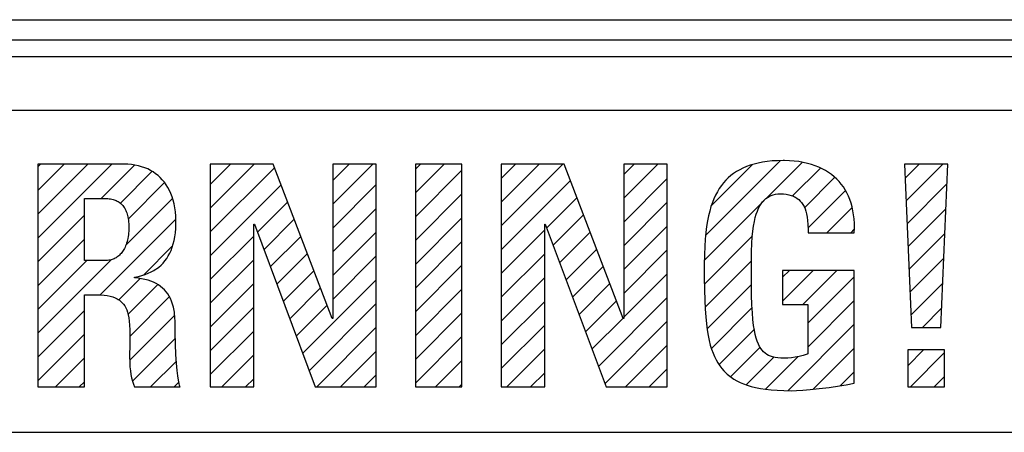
# Model space of a CAD drawing. Header units: millimetres. Extents: x -2579 to 1363, y -329 to 2298.
# Tile 72 of 256: x -1246.23 to -1231.57, y 1526.41 to 1532.54. Entities that reach past the tile are written whole.
import ezdxf

# ---------------------------------------------------------------- set-up
doc = ezdxf.new("R2010")
doc.units = ezdxf.units.MM
doc.header["$LTSCALE"] = 30.734
doc.layers.get('0').update_dxf_attribs({"linetype": 'CONTINUOUS'})

msp = doc.modelspace()

# ---------------------------------------------------------------- linework, layer by layer
at = {"color": 2}
msp.add_line((-1276.238, 1532.54), (-1207.238, 1532.54), dxfattribs=at)
at = {"color": 7}
for p, q in [((-1276.238, 1532.24), (-1207.238, 1532.24)), ((-1206.739, 1531.99), (-1276.238, 1531.99)), ((-1207.623, 1531.188), (-1259.667, 1531.188)), ((-1259.667, 1526.406), (-1207.623, 1526.406))]:
    msp.add_line(p, q, dxfattribs=at)
at = {"color": 250, "true_color": 0x1c1c1c}
for p, q in [((-1245.961, 1530.354), (-1245.924, 1530.391)), ((-1245.961, 1530), (-1245.57, 1530.391)), ((-1245.961, 1529.647), (-1245.217, 1530.391)), ((-1245.961, 1529.293), (-1244.863, 1530.391)), ((-1245.961, 1530.391), (-1245.961, 1527.08)), ((-1244.682, 1530.391), (-1245.961, 1530.391)), ((-1245.019, 1529.882), (-1244.525, 1530.376)), ((-1244.624, 1530.39), (-1244.682, 1530.391)), ((-1244.568, 1530.385), (-1244.624, 1530.39)), ((-1244.516, 1530.377), (-1244.568, 1530.385)), ((-1244.465, 1530.367), (-1244.516, 1530.377)), ((-1244.417, 1530.354), (-1244.465, 1530.367)), ((-1244.371, 1530.339), (-1244.417, 1530.354)), ((-1243.395, 1530.092), (-1243.095, 1530.391)), ((-1243.395, 1529.738), (-1242.742, 1530.391)), ((-1243.395, 1530.391), (-1243.395, 1527.08)), ((-1242.459, 1530.391), (-1243.395, 1530.391)), ((-1241.579, 1528.098), (-1242.459, 1530.391)), ((-1241.569, 1530.149), (-1241.327, 1530.391)), ((-1241.569, 1529.796), (-1240.974, 1530.391)), ((-1241.569, 1530.391), (-1241.569, 1528.098)), ((-1240.923, 1530.391), (-1241.569, 1530.391)), ((-1240.923, 1527.08), (-1240.923, 1530.391)), ((-1240.341, 1530.317), (-1240.267, 1530.391)), ((-1240.341, 1529.964), (-1239.913, 1530.391)), ((-1240.341, 1530.391), (-1240.341, 1527.08)), ((-1239.648, 1530.391), (-1240.341, 1530.391)), ((-1239.648, 1527.08), (-1239.648, 1530.391)), ((-1239.063, 1530.181), (-1238.853, 1530.391)), ((-1239.063, 1529.827), (-1238.499, 1530.391)), ((-1239.063, 1529.474), (-1238.146, 1530.391)), ((-1239.063, 1530.391), (-1239.063, 1527.08)), ((-1238.127, 1530.391), (-1239.063, 1530.391)), ((-1237.246, 1528.098), (-1238.127, 1530.391)), ((-1237.237, 1530.239), (-1237.085, 1530.391)), ((-1237.237, 1529.885), (-1236.731, 1530.391)), ((-1237.237, 1530.391), (-1237.237, 1528.098)), ((-1236.591, 1530.391), (-1237.237, 1530.391)), ((-1236.591, 1527.08), (-1236.591, 1530.391)), ((-1236.017, 1529.338), (-1234.911, 1530.443)), ((-1235.932, 1529.776), (-1235.323, 1530.385)), ((-1235.412, 1530.356), (-1235.464, 1530.333)), ((-1235.357, 1530.376), (-1235.412, 1530.356)), ((-1235.299, 1530.394), (-1235.357, 1530.376)), ((-1235.237, 1530.409), (-1235.299, 1530.394)), ((-1235.172, 1530.422), (-1235.237, 1530.409)), ((-1235.102, 1530.432), (-1235.172, 1530.422)), ((-1235.114, 1529.887), (-1234.584, 1530.417)), ((-1235.028, 1530.44), (-1235.102, 1530.432)), ((-1234.95, 1530.444), (-1235.028, 1530.44)), ((-1234.867, 1530.446), (-1234.95, 1530.444)), ((-1234.847, 1530.446), (-1234.867, 1530.446)), ((-1234.772, 1530.444), (-1234.847, 1530.446)), ((-1234.701, 1530.438), (-1234.772, 1530.444)), ((-1234.632, 1530.43), (-1234.701, 1530.438)), ((-1234.567, 1530.418), (-1234.632, 1530.43)), ((-1234.505, 1530.404), (-1234.567, 1530.418)), ((-1234.445, 1530.388), (-1234.505, 1530.404)), ((-1234.389, 1530.369), (-1234.445, 1530.388)), ((-1234.335, 1530.347), (-1234.389, 1530.369)), ((-1234.284, 1530.323), (-1234.335, 1530.347)), ((-1233.057, 1530.391), (-1232.956, 1527.965)), ((-1232.415, 1530.391), (-1233.057, 1530.391)), ((-1233.048, 1530.185), (-1232.842, 1530.391)), ((-1233.034, 1529.846), (-1232.489, 1530.391)), ((-1232.516, 1527.965), (-1232.415, 1530.391)), ((-1244.734, 1529.813), (-1244.265, 1530.282)), ((-1244.327, 1530.321), (-1244.371, 1530.339)), ((-1244.285, 1530.3), (-1244.327, 1530.321)), ((-1244.246, 1530.277), (-1244.285, 1530.3)), ((-1244.209, 1530.251), (-1244.246, 1530.277)), ((-1244.173, 1530.223), (-1244.209, 1530.251)), ((-1244.14, 1530.193), (-1244.173, 1530.223)), ((-1243.395, 1529.385), (-1242.439, 1530.34)), ((-1240.341, 1529.61), (-1239.648, 1530.303)), ((-1235.644, 1530.222), (-1235.682, 1530.188)), ((-1235.603, 1530.253), (-1235.644, 1530.222)), ((-1235.559, 1530.282), (-1235.603, 1530.253)), ((-1235.513, 1530.309), (-1235.559, 1530.282)), ((-1235.464, 1530.333), (-1235.513, 1530.309)), ((-1234.727, 1529.921), (-1234.312, 1530.335)), ((-1234.235, 1530.297), (-1234.284, 1530.323)), ((-1234.19, 1530.269), (-1234.235, 1530.297)), ((-1234.147, 1530.238), (-1234.19, 1530.269)), ((-1234.106, 1530.205), (-1234.147, 1530.238)), ((-1234.068, 1530.171), (-1234.106, 1530.205)), ((-1244.618, 1529.575), (-1244.075, 1530.118)), ((-1244.109, 1530.16), (-1244.14, 1530.193)), ((-1244.079, 1530.125), (-1244.109, 1530.16)), ((-1244.052, 1530.087), (-1244.079, 1530.125)), ((-1244.027, 1530.046), (-1244.052, 1530.087)), ((-1243.395, 1529.031), (-1242.341, 1530.084)), ((-1241.569, 1529.442), (-1240.923, 1530.089)), ((-1239.063, 1529.12), (-1238.034, 1530.149)), ((-1237.237, 1529.531), (-1236.591, 1530.178)), ((-1235.786, 1530.073), (-1235.816, 1530.029)), ((-1235.753, 1530.114), (-1235.786, 1530.073)), ((-1235.719, 1530.152), (-1235.753, 1530.114)), ((-1235.682, 1530.188), (-1235.719, 1530.152)), ((-1234.55, 1529.744), (-1234.1, 1530.194)), ((-1234.033, 1530.134), (-1234.068, 1530.171)), ((-1234, 1530.094), (-1234.033, 1530.134)), ((-1233.969, 1530.053), (-1234, 1530.094)), ((-1233.941, 1530.01), (-1233.969, 1530.053)), ((-1233.02, 1529.506), (-1232.427, 1530.099)), ((-1244.004, 1530.003), (-1244.027, 1530.046)), ((-1243.983, 1529.957), (-1244.004, 1530.003)), ((-1243.965, 1529.908), (-1243.983, 1529.957)), ((-1243.949, 1529.857), (-1243.965, 1529.908)), ((-1240.341, 1529.257), (-1239.648, 1529.949)), ((-1235.871, 1529.932), (-1235.896, 1529.879)), ((-1235.845, 1529.982), (-1235.871, 1529.932)), ((-1235.816, 1530.029), (-1235.845, 1529.982)), ((-1235.1, 1529.898), (-1235.073, 1529.914)), ((-1235.073, 1529.914), (-1235.044, 1529.927)), ((-1235.044, 1529.927), (-1235.029, 1529.932)), ((-1235.029, 1529.932), (-1235.014, 1529.937)), ((-1235.014, 1529.937), (-1234.981, 1529.945)), ((-1234.981, 1529.945), (-1234.946, 1529.949)), ((-1234.946, 1529.949), (-1234.908, 1529.951)), ((-1234.908, 1529.951), (-1234.861, 1529.949)), ((-1234.861, 1529.949), (-1234.819, 1529.945)), ((-1234.819, 1529.945), (-1234.78, 1529.938)), ((-1234.78, 1529.938), (-1234.745, 1529.928)), ((-1234.745, 1529.928), (-1234.712, 1529.916)), ((-1234.712, 1529.916), (-1234.697, 1529.909)), ((-1234.697, 1529.909), (-1234.683, 1529.901)), ((-1234.498, 1529.443), (-1233.938, 1530.002)), ((-1233.915, 1529.964), (-1233.941, 1530.01)), ((-1233.892, 1529.916), (-1233.915, 1529.964)), ((-1233.872, 1529.866), (-1233.892, 1529.916)), ((-1245.269, 1528.96), (-1245.269, 1529.882)), ((-1245.269, 1529.882), (-1244.961, 1529.882)), ((-1244.961, 1529.882), (-1244.941, 1529.882)), ((-1244.941, 1529.882), (-1244.919, 1529.88)), ((-1244.919, 1529.88), (-1244.899, 1529.878)), ((-1244.899, 1529.878), (-1244.879, 1529.876)), ((-1244.879, 1529.876), (-1244.861, 1529.872)), ((-1244.861, 1529.872), (-1244.843, 1529.868)), ((-1244.843, 1529.868), (-1244.827, 1529.863)), ((-1244.827, 1529.863), (-1244.811, 1529.857)), ((-1244.811, 1529.857), (-1244.795, 1529.851)), ((-1244.795, 1529.851), (-1244.781, 1529.844)), ((-1244.781, 1529.844), (-1244.767, 1529.837)), ((-1244.767, 1529.837), (-1244.754, 1529.828)), ((-1244.754, 1529.828), (-1244.741, 1529.819)), ((-1244.741, 1529.819), (-1244.729, 1529.81)), ((-1244.729, 1529.81), (-1244.718, 1529.799)), ((-1244.718, 1529.799), (-1244.707, 1529.788)), ((-1244.707, 1529.788), (-1244.697, 1529.776)), ((-1244.697, 1529.776), (-1244.687, 1529.764)), ((-1244.687, 1529.764), (-1244.678, 1529.75)), ((-1244.652, 1529.188), (-1243.961, 1529.879)), ((-1243.935, 1529.802), (-1243.949, 1529.857)), ((-1243.924, 1529.744), (-1243.935, 1529.802)), ((-1242.693, 1529.379), (-1242.243, 1529.829)), ((-1238.385, 1529.444), (-1237.936, 1529.894)), ((-1237.237, 1529.178), (-1236.591, 1529.825)), ((-1236.037, 1528.964), (-1235.15, 1529.851)), ((-1235.94, 1529.761), (-1235.959, 1529.695)), ((-1235.919, 1529.822), (-1235.94, 1529.761)), ((-1235.896, 1529.879), (-1235.919, 1529.822)), ((-1235.232, 1529.737), (-1235.213, 1529.773)), ((-1235.213, 1529.773), (-1235.193, 1529.805)), ((-1235.193, 1529.805), (-1235.172, 1529.833)), ((-1235.172, 1529.833), (-1235.149, 1529.858)), ((-1235.149, 1529.858), (-1235.125, 1529.88)), ((-1235.125, 1529.88), (-1235.1, 1529.898)), ((-1234.683, 1529.901), (-1234.656, 1529.884)), ((-1234.656, 1529.884), (-1234.632, 1529.865)), ((-1234.632, 1529.865), (-1234.61, 1529.844)), ((-1234.61, 1529.844), (-1234.59, 1529.82)), ((-1234.59, 1529.82), (-1234.571, 1529.793)), ((-1234.571, 1529.793), (-1234.555, 1529.763)), ((-1234.555, 1529.763), (-1234.54, 1529.73)), ((-1233.854, 1529.813), (-1233.872, 1529.866)), ((-1233.838, 1529.758), (-1233.854, 1529.813)), ((-1245.961, 1528.939), (-1245.269, 1529.632)), ((-1244.678, 1529.75), (-1244.669, 1529.736)), ((-1244.669, 1529.736), (-1244.661, 1529.721)), ((-1244.661, 1529.721), (-1244.653, 1529.705)), ((-1244.653, 1529.705), (-1244.646, 1529.688)), ((-1244.646, 1529.688), (-1244.639, 1529.669)), ((-1244.639, 1529.669), (-1244.633, 1529.65)), ((-1244.633, 1529.65), (-1244.628, 1529.629)), ((-1244.628, 1529.629), (-1244.623, 1529.608)), ((-1243.915, 1529.684), (-1243.924, 1529.744)), ((-1243.91, 1529.619), (-1243.915, 1529.684)), ((-1243.907, 1529.552), (-1243.91, 1529.619)), ((-1241.569, 1529.089), (-1240.923, 1529.735)), ((-1238.289, 1529.187), (-1237.838, 1529.638)), ((-1235.977, 1529.625), (-1235.992, 1529.549)), ((-1235.959, 1529.695), (-1235.977, 1529.625)), ((-1235.281, 1529.598), (-1235.266, 1529.65)), ((-1235.266, 1529.65), (-1235.249, 1529.696)), ((-1235.249, 1529.696), (-1235.232, 1529.737)), ((-1234.54, 1529.73), (-1234.528, 1529.693)), ((-1234.528, 1529.693), (-1234.517, 1529.652)), ((-1234.517, 1529.652), (-1234.508, 1529.605)), ((-1234.214, 1529.373), (-1233.839, 1529.748)), ((-1233.826, 1529.701), (-1233.838, 1529.758)), ((-1233.816, 1529.641), (-1233.826, 1529.701)), ((-1233.809, 1529.578), (-1233.816, 1529.641)), ((-1233.006, 1529.167), (-1232.442, 1529.73)), ((-1245.04, 1528.446), (-1243.909, 1529.577)), ((-1244.623, 1529.608), (-1244.618, 1529.584)), ((-1244.618, 1529.584), (-1244.615, 1529.56)), ((-1244.615, 1529.56), (-1244.612, 1529.534)), ((-1244.612, 1529.534), (-1244.61, 1529.506)), ((-1244.61, 1529.506), (-1244.609, 1529.477)), ((-1244.609, 1529.477), (-1244.608, 1529.446)), ((-1243.909, 1529.436), (-1243.907, 1529.504)), ((-1243.907, 1529.524), (-1243.907, 1529.552)), ((-1243.907, 1529.504), (-1243.907, 1529.524)), ((-1242.748, 1527.08), (-1242.748, 1529.501)), ((-1242.748, 1529.501), (-1242.739, 1529.501)), ((-1242.739, 1529.501), (-1241.835, 1527.08)), ((-1242.597, 1529.121), (-1242.145, 1529.573)), ((-1240.341, 1528.903), (-1239.648, 1529.596)), ((-1238.416, 1527.08), (-1238.416, 1529.501)), ((-1238.416, 1529.501), (-1238.407, 1529.501)), ((-1238.407, 1529.501), (-1237.503, 1527.08)), ((-1237.237, 1528.824), (-1236.591, 1529.471)), ((-1236.005, 1529.467), (-1236.017, 1529.377)), ((-1235.992, 1529.549), (-1236.005, 1529.467)), ((-1235.316, 1529.397), (-1235.306, 1529.472)), ((-1235.306, 1529.472), (-1235.294, 1529.539)), ((-1235.294, 1529.539), (-1235.281, 1529.598)), ((-1234.508, 1529.605), (-1234.501, 1529.553)), ((-1234.501, 1529.553), (-1234.497, 1529.493)), ((-1234.497, 1529.493), (-1234.495, 1529.425)), ((-1233.805, 1529.512), (-1233.809, 1529.578)), ((-1233.805, 1529.444), (-1233.805, 1529.512)), ((-1244.615, 1529.34), (-1244.619, 1529.315)), ((-1244.612, 1529.367), (-1244.615, 1529.34)), ((-1244.61, 1529.394), (-1244.612, 1529.367)), ((-1244.609, 1529.422), (-1244.61, 1529.394)), ((-1244.608, 1529.446), (-1244.609, 1529.422)), ((-1243.922, 1529.314), (-1243.914, 1529.373)), ((-1243.914, 1529.373), (-1243.909, 1529.436)), ((-1243.395, 1528.677), (-1242.748, 1529.324)), ((-1241.569, 1528.735), (-1240.923, 1529.382)), ((-1239.063, 1528.767), (-1238.416, 1529.414)), ((-1238.193, 1528.929), (-1237.74, 1529.383)), ((-1236.039, 1528.609), (-1235.32, 1529.327)), ((-1236.017, 1529.377), (-1236.026, 1529.279)), ((-1235.325, 1529.311), (-1235.316, 1529.397)), ((-1234.495, 1529.425), (-1234.495, 1529.373)), ((-1234.495, 1529.373), (-1233.807, 1529.373)), ((-1233.86, 1529.373), (-1233.808, 1529.425)), ((-1233.807, 1529.373), (-1233.805, 1529.444)), ((-1232.992, 1528.827), (-1232.458, 1529.362)), ((-1245.961, 1528.586), (-1245.269, 1529.278)), ((-1244.656, 1529.178), (-1244.664, 1529.159)), ((-1244.648, 1529.199), (-1244.656, 1529.178)), ((-1244.641, 1529.22), (-1244.648, 1529.199)), ((-1244.634, 1529.242), (-1244.641, 1529.22)), ((-1244.628, 1529.265), (-1244.634, 1529.242)), ((-1244.623, 1529.289), (-1244.628, 1529.265)), ((-1244.619, 1529.315), (-1244.623, 1529.289)), ((-1243.961, 1529.157), (-1243.946, 1529.206)), ((-1243.946, 1529.206), (-1243.933, 1529.258)), ((-1243.933, 1529.258), (-1243.922, 1529.314)), ((-1242.501, 1528.864), (-1242.047, 1529.318)), ((-1240.341, 1528.55), (-1239.648, 1529.242)), ((-1236.026, 1529.279), (-1236.033, 1529.17)), ((-1235.336, 1529.094), (-1235.331, 1529.211)), ((-1235.331, 1529.211), (-1235.325, 1529.311)), ((-1244.759, 1529.029), (-1244.771, 1529.019)), ((-1244.746, 1529.04), (-1244.759, 1529.029)), ((-1244.735, 1529.052), (-1244.746, 1529.04)), ((-1244.723, 1529.065), (-1244.735, 1529.052)), ((-1244.712, 1529.078), (-1244.723, 1529.065)), ((-1244.702, 1529.092), (-1244.712, 1529.078)), ((-1244.691, 1529.108), (-1244.702, 1529.092)), ((-1244.682, 1529.124), (-1244.691, 1529.108)), ((-1244.673, 1529.141), (-1244.682, 1529.124)), ((-1244.664, 1529.159), (-1244.673, 1529.141)), ((-1244.384, 1528.749), (-1243.961, 1529.172)), ((-1244.044, 1528.99), (-1244.02, 1529.028)), ((-1244.02, 1529.028), (-1243.998, 1529.068)), ((-1243.998, 1529.068), (-1243.978, 1529.111)), ((-1243.978, 1529.111), (-1243.961, 1529.157)), ((-1242.405, 1528.607), (-1241.949, 1529.063)), ((-1241.569, 1528.381), (-1240.923, 1529.028)), ((-1239.063, 1528.413), (-1238.416, 1529.06)), ((-1238.097, 1528.672), (-1237.642, 1529.127)), ((-1237.237, 1528.471), (-1236.591, 1529.117)), ((-1236.037, 1529.047), (-1236.04, 1528.903)), ((-1236.033, 1529.17), (-1236.037, 1529.047)), ((-1235.338, 1528.951), (-1235.336, 1529.094)), ((-1245.961, 1527.879), (-1244.866, 1528.974)), ((-1245.961, 1528.232), (-1245.233, 1528.96)), ((-1244.961, 1528.96), (-1245.269, 1528.96)), ((-1244.942, 1528.961), (-1244.961, 1528.96)), ((-1244.924, 1528.962), (-1244.942, 1528.961)), ((-1244.906, 1528.964), (-1244.924, 1528.962)), ((-1244.889, 1528.967), (-1244.906, 1528.964)), ((-1244.873, 1528.971), (-1244.889, 1528.967)), ((-1244.857, 1528.976), (-1244.873, 1528.971)), ((-1244.841, 1528.981), (-1244.857, 1528.976)), ((-1244.826, 1528.987), (-1244.841, 1528.981)), ((-1244.812, 1528.994), (-1244.826, 1528.987)), ((-1244.798, 1529.002), (-1244.812, 1528.994)), ((-1244.784, 1529.01), (-1244.798, 1529.002)), ((-1244.771, 1529.019), (-1244.784, 1529.01)), ((-1244.161, 1528.863), (-1244.128, 1528.891)), ((-1244.128, 1528.891), (-1244.098, 1528.922)), ((-1244.098, 1528.922), (-1244.07, 1528.955)), ((-1244.07, 1528.955), (-1244.044, 1528.99)), ((-1243.395, 1528.324), (-1242.748, 1528.971)), ((-1240.341, 1528.196), (-1239.648, 1528.889)), ((-1236.04, 1528.903), (-1236.041, 1528.763)), ((-1236.027, 1528.266), (-1235.336, 1528.957)), ((-1235.339, 1528.757), (-1235.338, 1528.951)), ((-1232.978, 1528.488), (-1232.473, 1528.993)), ((-1244.465, 1528.723), (-1244.413, 1528.736)), ((-1244.413, 1528.736), (-1244.364, 1528.752)), ((-1244.364, 1528.752), (-1244.318, 1528.77)), ((-1244.318, 1528.77), (-1244.274, 1528.79)), ((-1244.274, 1528.79), (-1244.234, 1528.812)), ((-1244.234, 1528.812), (-1244.215, 1528.824)), ((-1244.215, 1528.824), (-1244.196, 1528.836)), ((-1244.196, 1528.836), (-1244.161, 1528.863)), ((-1242.309, 1528.349), (-1241.851, 1528.807)), ((-1238.001, 1528.414), (-1237.544, 1528.872)), ((-1237.237, 1528.117), (-1236.591, 1528.764)), ((-1236.041, 1528.763), (-1236.041, 1528.705)), ((-1235.339, 1528.62), (-1235.339, 1528.757)), ((-1234.876, 1528.711), (-1234.773, 1528.813)), ((-1234.876, 1528.358), (-1234.42, 1528.813)), ((-1234.876, 1528.813), (-1234.876, 1528.304)), ((-1233.807, 1528.813), (-1234.876, 1528.813)), ((-1234.575, 1528.304), (-1234.066, 1528.813)), ((-1233.807, 1527.135), (-1233.807, 1528.813)), ((-1244.761, 1528.372), (-1244.44, 1528.692)), ((-1244.622, 1528.157), (-1244.177, 1528.602)), ((-1244.521, 1528.713), (-1244.465, 1528.723)), ((-1244.521, 1528.703), (-1244.521, 1528.713)), ((-1244.469, 1528.697), (-1244.521, 1528.703)), ((-1244.417, 1528.689), (-1244.469, 1528.697)), ((-1244.368, 1528.679), (-1244.417, 1528.689)), ((-1244.322, 1528.667), (-1244.368, 1528.679)), ((-1244.28, 1528.652), (-1244.322, 1528.667)), ((-1244.24, 1528.636), (-1244.28, 1528.652)), ((-1244.203, 1528.618), (-1244.24, 1528.636)), ((-1244.168, 1528.597), (-1244.203, 1528.618)), ((-1244.135, 1528.574), (-1244.168, 1528.597)), ((-1243.395, 1527.97), (-1242.748, 1528.617)), ((-1242.021, 1527.577), (-1240.923, 1528.675)), ((-1239.063, 1528.06), (-1238.416, 1528.706)), ((-1237.905, 1528.157), (-1237.445, 1528.616)), ((-1236.041, 1528.705), (-1236.039, 1528.522)), ((-1235.996, 1527.944), (-1235.338, 1528.602)), ((-1235.336, 1528.446), (-1235.339, 1528.62)), ((-1234.5, 1528.027), (-1233.807, 1528.719)), ((-1232.963, 1528.148), (-1232.488, 1528.624)), ((-1245.269, 1527.08), (-1245.269, 1528.451)), ((-1245.269, 1528.451), (-1245.09, 1528.451)), ((-1245.09, 1528.451), (-1245.03, 1528.45)), ((-1245.03, 1528.45), (-1244.977, 1528.445)), ((-1244.977, 1528.445), (-1244.929, 1528.438)), ((-1244.105, 1528.55), (-1244.135, 1528.574)), ((-1244.078, 1528.523), (-1244.105, 1528.55)), ((-1244.052, 1528.494), (-1244.078, 1528.523)), ((-1244.028, 1528.463), (-1244.052, 1528.494)), ((-1244.007, 1528.429), (-1244.028, 1528.463)), ((-1242.213, 1528.092), (-1241.753, 1528.552)), ((-1240.341, 1527.842), (-1239.648, 1528.535)), ((-1236.039, 1528.522), (-1236.034, 1528.368)), ((-1235.331, 1528.303), (-1235.336, 1528.446)), ((-1244.929, 1528.438), (-1244.886, 1528.429)), ((-1244.886, 1528.429), (-1244.848, 1528.418)), ((-1244.848, 1528.418), (-1244.813, 1528.405)), ((-1244.813, 1528.405), (-1244.782, 1528.39)), ((-1244.782, 1528.39), (-1244.768, 1528.381)), ((-1244.768, 1528.381), (-1244.754, 1528.373)), ((-1244.754, 1528.373), (-1244.729, 1528.353)), ((-1244.729, 1528.353), (-1244.707, 1528.333)), ((-1244.707, 1528.333), (-1244.687, 1528.309)), ((-1244.687, 1528.309), (-1244.669, 1528.284)), ((-1244.594, 1527.832), (-1244.005, 1528.42)), ((-1243.988, 1528.393), (-1244.007, 1528.429)), ((-1243.971, 1528.354), (-1243.988, 1528.393)), ((-1243.956, 1528.312), (-1243.971, 1528.354)), ((-1243.944, 1528.267), (-1243.956, 1528.312)), ((-1242.117, 1527.834), (-1241.655, 1528.296)), ((-1241.925, 1527.319), (-1240.923, 1528.321)), ((-1239.063, 1527.706), (-1238.416, 1528.353)), ((-1237.809, 1527.899), (-1237.347, 1528.361)), ((-1237.617, 1527.384), (-1236.591, 1528.41)), ((-1236.034, 1528.368), (-1236.028, 1528.237)), ((-1235.324, 1528.183), (-1235.331, 1528.303)), ((-1234.876, 1528.304), (-1234.5, 1528.304)), ((-1234.5, 1527.673), (-1233.807, 1528.365)), ((-1234.5, 1528.304), (-1234.5, 1527.571)), ((-1245.961, 1527.525), (-1245.269, 1528.218)), ((-1244.669, 1528.284), (-1244.653, 1528.256)), ((-1244.653, 1528.256), (-1244.639, 1528.225)), ((-1244.639, 1528.225), (-1244.627, 1528.191)), ((-1244.627, 1528.191), (-1244.616, 1528.152)), ((-1244.616, 1528.152), (-1244.608, 1528.109)), ((-1244.594, 1527.478), (-1243.925, 1528.147)), ((-1243.934, 1528.219), (-1243.944, 1528.267)), ((-1243.93, 1528.193), (-1243.934, 1528.219)), ((-1243.926, 1528.167), (-1243.93, 1528.193)), ((-1243.922, 1528.112), (-1243.926, 1528.167)), ((-1243.395, 1527.617), (-1242.748, 1528.264)), ((-1240.341, 1527.489), (-1239.648, 1528.181)), ((-1236.028, 1528.237), (-1236.019, 1528.121)), ((-1235.934, 1527.652), (-1235.325, 1528.262)), ((-1235.315, 1528.082), (-1235.324, 1528.183)), ((-1232.793, 1527.965), (-1232.503, 1528.255)), ((-1244.608, 1528.109), (-1244.601, 1528.059)), ((-1244.601, 1528.059), (-1244.597, 1528)), ((-1244.597, 1528), (-1244.594, 1527.929)), ((-1243.92, 1528.052), (-1243.922, 1528.112)), ((-1243.92, 1528.038), (-1243.92, 1528.052)), ((-1243.918, 1527.882), (-1243.92, 1528.038)), ((-1241.569, 1528.098), (-1241.579, 1528.098)), ((-1237.713, 1527.642), (-1237.249, 1528.105)), ((-1237.521, 1527.127), (-1236.591, 1528.057)), ((-1237.237, 1528.098), (-1237.246, 1528.098)), ((-1236.019, 1528.121), (-1236.009, 1528.019)), ((-1236.009, 1528.019), (-1235.997, 1527.928)), ((-1235.305, 1527.996), (-1235.315, 1528.082)), ((-1234.792, 1527.027), (-1233.807, 1528.012)), ((-1245.961, 1527.172), (-1245.269, 1527.864)), ((-1244.594, 1527.929), (-1244.594, 1527.836)), ((-1243.914, 1527.714), (-1243.918, 1527.882)), ((-1243.395, 1527.263), (-1242.748, 1527.91)), ((-1241.81, 1527.08), (-1240.923, 1527.967)), ((-1239.063, 1527.353), (-1238.416, 1527.999)), ((-1235.997, 1527.928), (-1235.983, 1527.845)), ((-1235.818, 1527.415), (-1235.293, 1527.94)), ((-1235.294, 1527.923), (-1235.305, 1527.996)), ((-1235.281, 1527.86), (-1235.294, 1527.923)), ((-1235.267, 1527.806), (-1235.281, 1527.86)), ((-1232.956, 1527.965), (-1232.516, 1527.965)), ((-1244.594, 1527.722), (-1244.596, 1527.527)), ((-1244.594, 1527.836), (-1244.594, 1527.722)), ((-1244.55, 1527.169), (-1243.914, 1527.804)), ((-1243.907, 1527.561), (-1243.914, 1527.714)), ((-1240.341, 1527.135), (-1239.648, 1527.828)), ((-1235.983, 1527.845), (-1235.967, 1527.771)), ((-1235.967, 1527.771), (-1235.95, 1527.703)), ((-1235.251, 1527.759), (-1235.267, 1527.806)), ((-1235.235, 1527.718), (-1235.251, 1527.759)), ((-1235.218, 1527.683), (-1235.235, 1527.718)), ((-1243.898, 1527.432), (-1243.907, 1527.561)), ((-1241.457, 1527.08), (-1240.923, 1527.614)), ((-1238.982, 1527.08), (-1238.416, 1527.646)), ((-1237.214, 1527.08), (-1236.591, 1527.703)), ((-1235.95, 1527.703), (-1235.931, 1527.641)), ((-1235.931, 1527.641), (-1235.91, 1527.583)), ((-1235.91, 1527.583), (-1235.887, 1527.531)), ((-1235.649, 1527.231), (-1235.207, 1527.673)), ((-1235.199, 1527.653), (-1235.218, 1527.683)), ((-1235.179, 1527.626), (-1235.199, 1527.653)), ((-1235.158, 1527.602), (-1235.179, 1527.626)), ((-1235.135, 1527.582), (-1235.158, 1527.602)), ((-1235.111, 1527.565), (-1235.135, 1527.582)), ((-1235.084, 1527.549), (-1235.111, 1527.565)), ((-1234.507, 1527.568), (-1234.568, 1527.549)), ((-1234.5, 1527.571), (-1234.507, 1527.568)), ((-1234.419, 1527.047), (-1233.807, 1527.658)), ((-1233.011, 1527.394), (-1232.775, 1527.63)), ((-1233.011, 1527.63), (-1233.011, 1527.08)), ((-1232.461, 1527.63), (-1233.011, 1527.63)), ((-1232.971, 1527.08), (-1232.461, 1527.591)), ((-1232.461, 1527.08), (-1232.461, 1527.63)), ((-1245.699, 1527.08), (-1245.269, 1527.511)), ((-1244.596, 1527.527), (-1244.595, 1527.447)), ((-1244.595, 1527.447), (-1244.591, 1527.38)), ((-1244.285, 1527.08), (-1243.9, 1527.465)), ((-1243.889, 1527.326), (-1243.898, 1527.432)), ((-1243.224, 1527.08), (-1242.748, 1527.556)), ((-1240.042, 1527.08), (-1239.648, 1527.474)), ((-1235.887, 1527.531), (-1235.863, 1527.482)), ((-1235.863, 1527.482), (-1235.838, 1527.437)), ((-1235.838, 1527.437), (-1235.81, 1527.395)), ((-1235.411, 1527.115), (-1235.003, 1527.524)), ((-1235.123, 1527.05), (-1234.64, 1527.533)), ((-1235.055, 1527.537), (-1235.084, 1527.549)), ((-1235.022, 1527.526), (-1235.055, 1527.537)), ((-1234.986, 1527.518), (-1235.022, 1527.526)), ((-1234.945, 1527.512), (-1234.986, 1527.518)), ((-1234.898, 1527.508), (-1234.945, 1527.512)), ((-1234.844, 1527.506), (-1234.898, 1527.508)), ((-1234.795, 1527.508), (-1234.844, 1527.506)), ((-1234.742, 1527.513), (-1234.795, 1527.508)), ((-1234.687, 1527.521), (-1234.742, 1527.513)), ((-1234.628, 1527.533), (-1234.687, 1527.521)), ((-1234.568, 1527.549), (-1234.628, 1527.533)), ((-1244.591, 1527.38), (-1244.585, 1527.32)), ((-1244.585, 1527.32), (-1244.577, 1527.265)), ((-1243.879, 1527.244), (-1243.889, 1527.326)), ((-1238.628, 1527.08), (-1238.416, 1527.292)), ((-1236.861, 1527.08), (-1236.591, 1527.35)), ((-1235.81, 1527.395), (-1235.78, 1527.356)), ((-1235.78, 1527.356), (-1235.749, 1527.32)), ((-1235.749, 1527.32), (-1235.715, 1527.286)), ((-1235.715, 1527.286), (-1235.697, 1527.27)), ((-1235.697, 1527.27), (-1235.679, 1527.254)), ((-1234.012, 1527.1), (-1233.807, 1527.305)), ((-1245.346, 1527.08), (-1245.269, 1527.157)), ((-1244.577, 1527.265), (-1244.567, 1527.214)), ((-1244.567, 1527.214), (-1244.554, 1527.167)), ((-1244.554, 1527.167), (-1244.539, 1527.122)), ((-1244.539, 1527.122), (-1244.521, 1527.08)), ((-1243.932, 1527.08), (-1243.861, 1527.15)), ((-1243.87, 1527.181), (-1243.879, 1527.244)), ((-1243.86, 1527.134), (-1243.87, 1527.181)), ((-1243.851, 1527.102), (-1243.86, 1527.134)), ((-1242.871, 1527.08), (-1242.748, 1527.203)), ((-1241.103, 1527.08), (-1240.923, 1527.26)), ((-1239.689, 1527.08), (-1239.648, 1527.121)), ((-1235.679, 1527.254), (-1235.64, 1527.225)), ((-1235.64, 1527.225), (-1235.599, 1527.197)), ((-1235.599, 1527.197), (-1235.554, 1527.172)), ((-1235.554, 1527.172), (-1235.507, 1527.148)), ((-1235.507, 1527.148), (-1235.455, 1527.127)), ((-1235.455, 1527.127), (-1235.4, 1527.107)), ((-1233.928, 1527.113), (-1233.807, 1527.135)), ((-1232.618, 1527.08), (-1232.461, 1527.237)), ((-1245.961, 1527.08), (-1245.269, 1527.08)), ((-1244.521, 1527.08), (-1243.842, 1527.08)), ((-1243.842, 1527.08), (-1243.851, 1527.102)), ((-1243.395, 1527.08), (-1242.748, 1527.08)), ((-1241.835, 1527.08), (-1240.923, 1527.08)), ((-1240.341, 1527.08), (-1239.648, 1527.08)), ((-1239.063, 1527.08), (-1238.416, 1527.08)), ((-1237.503, 1527.08), (-1236.591, 1527.08)), ((-1235.4, 1527.107), (-1235.34, 1527.089)), ((-1235.34, 1527.089), (-1235.275, 1527.073)), ((-1235.275, 1527.073), (-1235.204, 1527.059)), ((-1235.204, 1527.059), (-1235.128, 1527.047)), ((-1235.128, 1527.047), (-1235.044, 1527.038)), ((-1235.044, 1527.038), (-1234.953, 1527.031)), ((-1234.953, 1527.031), (-1234.853, 1527.026)), ((-1234.853, 1527.026), (-1234.743, 1527.025)), ((-1234.743, 1527.025), (-1234.667, 1527.026)), ((-1234.667, 1527.026), (-1234.574, 1527.032)), ((-1234.574, 1527.032), (-1234.462, 1527.041)), ((-1234.462, 1527.041), (-1234.331, 1527.055)), ((-1234.331, 1527.055), (-1234.182, 1527.074)), ((-1234.182, 1527.074), (-1234.025, 1527.097)), ((-1234.025, 1527.097), (-1233.928, 1527.113)), ((-1233.011, 1527.08), (-1232.461, 1527.08))]:
    msp.add_line(p, q, dxfattribs=at)

doc.saveas('drawing.dxf')
